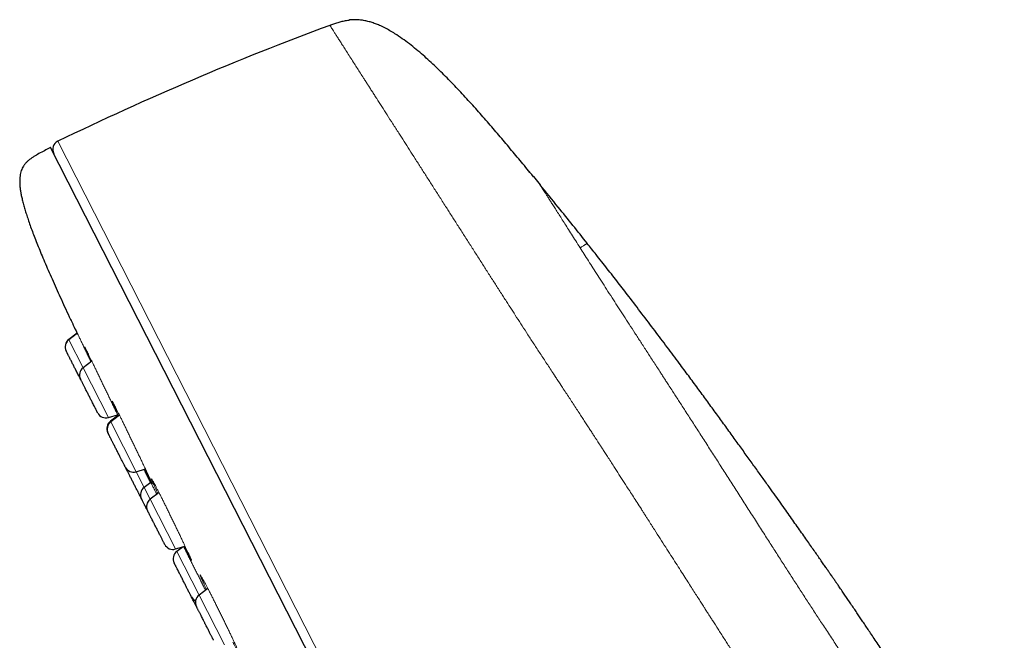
# Model space of a CAD drawing. Header units: millimetres. Extents: x 8 to 1352, y 12 to 1248.
# Tile 30 of 119: x 50 to 104, y 1129 to 1163. Entities that reach past the tile are written whole.
import ezdxf

# ---------------------------------------------------------------- set-up
doc = ezdxf.new("R2010")
doc.units = ezdxf.units.MM

msp = doc.modelspace()

# ---------------------------------------------------------------- linework, layer by layer
at = {"color": 252, "linetype": 'Continuous', "lineweight": 0}
for p, q in [((67.684, 1162.716), (67.741, 1162.724)), ((51.732, 1156.073), (88.931, 1083.068)), ((77.521, 1154.455), (77.782, 1154.138)), ((52.336, 1145.203), (52.332, 1145.211)), ((53.118, 1143.668), (52.336, 1145.203)), ((54.507, 1140.943), (53.118, 1143.668)), ((54.632, 1140.697), (54.613, 1140.734)), ((56.021, 1137.971), (54.632, 1140.697)), ((56.461, 1137.107), (56.021, 1137.971)), ((56.791, 1136.46), (56.461, 1137.107)), ((58.18, 1133.735), (56.791, 1136.46)), ((58.585, 1133.859), (58.587, 1133.855)), ((59.468, 1131.205), (58.248, 1133.6)), ((60.857, 1128.48), (59.468, 1131.205))]:
    msp.add_line(p, q, dxfattribs=at)
at = {"color": 7, "linetype": 'Continuous', "lineweight": 30}
for p, q in [((67.701, 1162.721), (67.684, 1162.718)), ((88.422, 1082.941), (51.331, 1155.737)), ((77.782, 1154.138), (78.145, 1153.695)), ((52.787, 1145.554), (52.332, 1145.211)), ((52.805, 1145.556), (52.336, 1145.203)), ((52.188, 1144.584), (52.188, 1144.585)), ((53.595, 1144.028), (53.118, 1143.668)), ((54.507, 1140.943), (55.004, 1141.095)), ((54.989, 1141.018), (54.613, 1140.734)), ((55.115, 1141.06), (54.632, 1140.697)), ((54.958, 1141.081), (55.008, 1140.979)), ((56.021, 1137.971), (56.53, 1138.127)), ((56.827, 1137.383), (56.461, 1137.107)), ((57.275, 1136.825), (56.791, 1136.46)), ((58.18, 1133.735), (58.702, 1133.895)), ((58.596, 1133.862), (58.248, 1133.6)), ((58.573, 1133.855), (58.577, 1133.848)), ((59.951, 1131.569), (59.468, 1131.205))]:
    msp.add_line(p, q, dxfattribs=at)
for centre, radius, start, end in [((125.364, 1004.087), 168.883, 110.35127, 115.84836), ((51.95, 1155.623), 0.5, 115.8484, 207), ((52.633, 1144.812), 0.5, 127, 207), ((52.637, 1144.804), 0.5, 127, 207), ((53.419, 1143.269), 0.5, 127, 207), ((54.361, 1141.421), 0.5, 207, 287), ((54.914, 1140.335), 0.5, 127, 207), ((54.933, 1140.297), 0.5, 127, 207), ((55.875, 1138.449), 0.5, 207, 287), ((56.762, 1136.708), 0.5, 127, 207), ((57.092, 1136.061), 0.5, 127, 207), ((58.033, 1134.213), 0.5, 207, 287), ((58.549, 1133.201), 0.5, 127, 207), ((59.491, 1131.353), 0.5, 207, 244.8503), ((59.769, 1130.806), 0.5, 127, 207)]:
    msp.add_arc(centre, radius, start, end, dxfattribs=at)
for points, knots in [([(66.63, 1162.428), (66.705, 1162.456), (66.854, 1162.511), (67.08, 1162.588), (67.31, 1162.652), (67.512, 1162.697), (67.637, 1162.711), (67.684, 1162.716)], [0, 0, 0, 0, 0.21808, 0.436122, 0.654197, 0.872152, 1, 1, 1, 1]), ([(77.785, 1154.134), (77.722, 1154.212), (77.454, 1154.539), (76.979, 1155.113), (76.359, 1155.856), (75.734, 1156.594), (75.102, 1157.326), (74.461, 1158.05), (73.808, 1158.763), (73.251, 1159.346), (72.796, 1159.804), (72.45, 1160.141), (72.097, 1160.472), (71.737, 1160.795), (71.369, 1161.109), (70.991, 1161.412), (70.603, 1161.7), (70.246, 1161.941), (69.924, 1162.136), (69.641, 1162.29), (69.374, 1162.417), (69.125, 1162.519), (68.896, 1162.597), (68.662, 1162.661), (68.425, 1162.707), (68.184, 1162.735), (67.943, 1162.739), (67.775, 1162.733), (67.689, 1162.719), (67.683, 1162.718)], [0, 0, 0, 0, 0.022063, 0.093054, 0.164048, 0.235044, 0.306044, 0.377048, 0.448053, 0.51905, 0.554546, 0.590036, 0.625519, 0.661004, 0.696504, 0.732028, 0.76759, 0.803178, 0.826915, 0.850645, 0.874376, 0.892179, 0.909958, 0.927704, 0.945441, 0.963187, 0.98093, 0.99867, 1, 1, 1, 1]), ([(51.331, 1155.737), (51.321, 1155.731), (51.209, 1155.671), (50.997, 1155.559), (50.701, 1155.401), (50.462, 1155.265), (50.282, 1155.147), (50.156, 1155.052), (50.039, 1154.949), (49.934, 1154.835), (49.848, 1154.716), (49.78, 1154.593), (49.728, 1154.468), (49.688, 1154.329), (49.659, 1154.175), (49.644, 1154.014), (49.642, 1153.845), (49.65, 1153.67), (49.669, 1153.48), (49.7, 1153.272), (49.743, 1153.047), (49.799, 1152.802), (49.867, 1152.546), (49.944, 1152.278), (50.032, 1151.999), (50.132, 1151.7), (50.245, 1151.381), (50.371, 1151.041), (50.51, 1150.679), (50.663, 1150.295), (50.83, 1149.889), (51.011, 1149.458), (51.207, 1149.004), (51.418, 1148.524), (51.638, 1148.03), (51.869, 1147.521), (52.109, 1146.999), (52.363, 1146.453), (52.592, 1145.966), (52.736, 1145.661), (52.791, 1145.546)], [0, 0, 0, 0, 0.0031197, 0.0326787, 0.0616932, 0.0897798, 0.1035237, 0.1170123, 0.1303233, 0.143608, 0.1571099, 0.1680943, 0.1796291, 0.1919463, 0.2052935, 0.2199234, 0.2336436, 0.2486372, 0.2650511, 0.2830265, 0.3026986, 0.3241972, 0.3476466, 0.3709576, 0.396096, 0.4231464, 0.4521899, 0.4833041, 0.5165631, 0.5520372, 0.5897931, 0.6298935, 0.6723972, 0.7173587, 0.7648279, 0.8119225, 0.8613211, 0.9130538, 0.9671469, 1, 1, 1, 1]), ([(80.73, 1150.484), (80.469, 1150.812), (79.942, 1151.475), (79.081, 1152.546), (78.478, 1153.285), (78.144, 1153.695)], [0, 0, 0, 0, 0.305589, 0.615654, 1, 1, 1, 1]), ([(103.578, 1117.626), (103.441, 1117.849), (103.132, 1118.353), (102.654, 1119.127), (102.151, 1119.939), (101.661, 1120.725), (101.218, 1121.432), (100.821, 1122.063), (100.468, 1122.622), (100.126, 1123.163), (99.793, 1123.686), (99.458, 1124.21), (99.124, 1124.733), (98.789, 1125.252), (98.468, 1125.749), (98.161, 1126.223), (97.868, 1126.673), (97.589, 1127.1), (97.325, 1127.503), (97.074, 1127.885), (96.836, 1128.244), (96.612, 1128.582), (96.405, 1128.894), (96.213, 1129.182), (96.038, 1129.443), (95.876, 1129.684), (95.723, 1129.912), (95.572, 1130.135), (95.362, 1130.446), (95.095, 1130.84), (94.851, 1131.198), (94.691, 1131.432), (94.614, 1131.544), (94.543, 1131.648), (94.48, 1131.739), (94.429, 1131.814), (94.388, 1131.873), (94.356, 1131.92), (94.327, 1131.962), (94.3, 1132.002), (94.269, 1132.047), (94.231, 1132.102), (94.182, 1132.174), (94.121, 1132.262), (94.043, 1132.375), (93.945, 1132.516), (93.826, 1132.688), (93.691, 1132.883), (93.539, 1133.102), (93.374, 1133.339), (93.198, 1133.593), (93.009, 1133.862), (92.806, 1134.152), (92.588, 1134.463), (92.355, 1134.795), (92.112, 1135.14), (91.86, 1135.498), (91.598, 1135.867), (91.323, 1136.255), (91.035, 1136.661), (90.712, 1137.113), (90.355, 1137.613), (89.96, 1138.165), (89.547, 1138.74), (89.115, 1139.339), (88.665, 1139.962), (88.207, 1140.594), (87.742, 1141.233), (87.271, 1141.879), (86.785, 1142.542), (86.284, 1143.221), (85.726, 1143.975), (85.107, 1144.804), (84.426, 1145.711), (83.724, 1146.636), (83.055, 1147.51), (82.421, 1148.33), (81.825, 1149.095), (81.26, 1149.814), (80.893, 1150.278), (80.73, 1150.483)], [0, 0, 0, 0, 0.019634, 0.044253, 0.068136, 0.091261, 0.113609, 0.130612, 0.147117, 0.163117, 0.178607, 0.19358, 0.209673, 0.225109, 0.239878, 0.253976, 0.267395, 0.28013, 0.292175, 0.303524, 0.314361, 0.324467, 0.333839, 0.342472, 0.350364, 0.357417, 0.364224, 0.370943, 0.377573, 0.39231, 0.40658, 0.410074, 0.413538, 0.416781, 0.419535, 0.4218, 0.423574, 0.42492, 0.426074, 0.427346, 0.428534, 0.430199, 0.432367, 0.435038, 0.438214, 0.44269, 0.447895, 0.453829, 0.460492, 0.467887, 0.47545, 0.483652, 0.492494, 0.501977, 0.512101, 0.522867, 0.533604, 0.544909, 0.55678, 0.569215, 0.58221, 0.598368, 0.615302, 0.633002, 0.651452, 0.670636, 0.690531, 0.709918, 0.729891, 0.750425, 0.771492, 0.793064, 0.820701, 0.849037, 0.878041, 0.907699, 0.931471, 0.955681, 0.980372, 1, 1, 1, 1]), ([(52.97, 1143.049), (52.969, 1143.051), (52.96, 1143.068), (52.942, 1143.104), (52.916, 1143.155), (52.88, 1143.225), (52.835, 1143.315), (52.778, 1143.425), (52.725, 1143.53), (52.676, 1143.627), (52.631, 1143.714), (52.587, 1143.8), (52.542, 1143.888), (52.498, 1143.976), (52.454, 1144.063), (52.412, 1144.145), (52.372, 1144.222), (52.336, 1144.294), (52.306, 1144.351), (52.283, 1144.397), (52.265, 1144.432), (52.244, 1144.473), (52.223, 1144.515), (52.205, 1144.551), (52.195, 1144.57), (52.191, 1144.577), (52.192, 1144.576), (52.192, 1144.576)], [0, 0, 0, 0, 0.00388, 0.033529, 0.063344, 0.093463, 0.148533, 0.203261, 0.25853, 0.29991, 0.340975, 0.382096, 0.423644, 0.46852, 0.51298, 0.557496, 0.602541, 0.647418, 0.691877, 0.721526, 0.751341, 0.78146, 0.83653, 0.891258, 0.946526, 0.987907, 1, 1, 1, 1]), ([(53.915, 1141.195), (53.915, 1141.195), (53.916, 1141.193), (53.913, 1141.199), (53.905, 1141.214), (53.892, 1141.239), (53.875, 1141.274), (53.853, 1141.317), (53.83, 1141.362), (53.807, 1141.407), (53.785, 1141.449), (53.756, 1141.507), (53.717, 1141.583), (53.666, 1141.682), (53.617, 1141.78), (53.57, 1141.872), (53.527, 1141.957), (53.483, 1142.043), (53.437, 1142.133), (53.39, 1142.225), (53.343, 1142.318), (53.296, 1142.409), (53.251, 1142.497), (53.208, 1142.581), (53.173, 1142.652), (53.143, 1142.709), (53.119, 1142.756), (53.09, 1142.813), (53.059, 1142.875), (53.028, 1142.936), (53.005, 1142.98), (52.99, 1143.01), (52.98, 1143.029), (52.974, 1143.04), (52.974, 1143.041), (52.974, 1143.042)], [0, 0, 0, 0, 0.004203, 0.036817, 0.069128, 0.10148, 0.134216, 0.16683, 0.199141, 0.220688, 0.242356, 0.264245, 0.304267, 0.344041, 0.384207, 0.41428, 0.444124, 0.474008, 0.504203, 0.536817, 0.569128, 0.60148, 0.634216, 0.66683, 0.699141, 0.720688, 0.742356, 0.764245, 0.804267, 0.844041, 0.884207, 0.91428, 0.944124, 0.974008, 1, 1, 1, 1]), ([(54.484, 1140.077), (54.481, 1140.083), (54.475, 1140.096), (54.469, 1140.106), (54.469, 1140.107), (54.469, 1140.108)], [0, 0, 0, 0, 0.282142, 0.685145, 1, 1, 1, 1]), ([(55.429, 1138.223), (55.429, 1138.223), (55.429, 1138.224), (55.422, 1138.236), (55.412, 1138.257), (55.398, 1138.285), (55.382, 1138.314), (55.367, 1138.344), (55.346, 1138.386), (55.315, 1138.446), (55.274, 1138.528), (55.231, 1138.612), (55.189, 1138.694), (55.15, 1138.771), (55.108, 1138.853), (55.064, 1138.939), (55.018, 1139.03), (54.97, 1139.124), (54.922, 1139.218), (54.874, 1139.312), (54.827, 1139.404), (54.787, 1139.483), (54.753, 1139.55), (54.724, 1139.606), (54.689, 1139.675), (54.649, 1139.753), (54.607, 1139.836), (54.574, 1139.902), (54.547, 1139.954), (54.527, 1139.993), (54.511, 1140.024), (54.499, 1140.048), (54.491, 1140.064), (54.487, 1140.071), (54.488, 1140.07), (54.488, 1140.07)], [0, 0, 0, 0, 0.024557, 0.057293, 0.089907, 0.122218, 0.143765, 0.165433, 0.187322, 0.227344, 0.267117, 0.307284, 0.337357, 0.367201, 0.397085, 0.42728, 0.459894, 0.492205, 0.524557, 0.557293, 0.589907, 0.622218, 0.643765, 0.665433, 0.687322, 0.727344, 0.767117, 0.807284, 0.837357, 0.867201, 0.897085, 0.92728, 0.959894, 0.992205, 1, 1, 1, 1]), ([(56.314, 1136.487), (56.311, 1136.492), (56.301, 1136.512), (56.278, 1136.556), (56.247, 1136.618), (56.216, 1136.679), (56.187, 1136.736), (56.16, 1136.788), (56.125, 1136.858), (56.079, 1136.947), (56.023, 1137.058), (55.969, 1137.163), (55.92, 1137.259), (55.876, 1137.346), (55.832, 1137.433), (55.787, 1137.521), (55.742, 1137.609), (55.698, 1137.695), (55.656, 1137.778), (55.617, 1137.855), (55.58, 1137.927), (55.551, 1137.984), (55.528, 1138.029), (55.51, 1138.065), (55.489, 1138.106), (55.467, 1138.148), (55.449, 1138.184), (55.44, 1138.202), (55.436, 1138.21), (55.436, 1138.209), (55.436, 1138.208)], [0, 0, 0, 0, 0.013214, 0.052533, 0.091705, 0.130512, 0.156392, 0.182417, 0.208707, 0.256776, 0.304547, 0.352789, 0.388909, 0.424754, 0.460647, 0.496913, 0.536085, 0.574892, 0.613749, 0.653068, 0.69224, 0.731047, 0.756927, 0.782952, 0.809242, 0.857311, 0.905082, 0.953324, 0.989444, 1, 1, 1, 1]), ([(56.643, 1135.84), (56.638, 1135.851), (56.617, 1135.892), (56.582, 1135.96), (56.544, 1136.034), (56.513, 1136.095), (56.488, 1136.145), (56.457, 1136.205), (56.423, 1136.273), (56.388, 1136.341), (56.362, 1136.392), (56.343, 1136.429), (56.33, 1136.454), (56.322, 1136.471), (56.317, 1136.48), (56.317, 1136.48), (56.317, 1136.48)], [0, 0, 0, 0, 0.029533, 0.110928, 0.191565, 0.24534, 0.299416, 0.354044, 0.453926, 0.553188, 0.65343, 0.728483, 0.802964, 0.877546, 0.952902, 1, 1, 1, 1]), ([(57.587, 1133.987), (57.587, 1133.987), (57.588, 1133.986), (57.584, 1133.993), (57.578, 1134.005), (57.57, 1134.021), (57.557, 1134.046), (57.538, 1134.085), (57.507, 1134.144), (57.474, 1134.21), (57.439, 1134.277), (57.406, 1134.343), (57.369, 1134.415), (57.33, 1134.493), (57.287, 1134.577), (57.241, 1134.667), (57.194, 1134.759), (57.146, 1134.853), (57.098, 1134.947), (57.055, 1135.031), (57.019, 1135.103), (56.988, 1135.164), (56.948, 1135.241), (56.902, 1135.331), (56.851, 1135.432), (56.808, 1135.516), (56.773, 1135.585), (56.744, 1135.642), (56.719, 1135.692), (56.696, 1135.736), (56.677, 1135.774), (56.662, 1135.803), (56.652, 1135.823), (56.647, 1135.833), (56.647, 1135.833), (56.647, 1135.833)], [0, 0, 0, 0, 0.012983, 0.045294, 0.066841, 0.088509, 0.110398, 0.15042, 0.190194, 0.23036, 0.260433, 0.290277, 0.320161, 0.350356, 0.38297, 0.415281, 0.447633, 0.480369, 0.512983, 0.545294, 0.566841, 0.588509, 0.610398, 0.65042, 0.690194, 0.73036, 0.760433, 0.790277, 0.820161, 0.850356, 0.88297, 0.915281, 0.947633, 0.980369, 1, 1, 1, 1]), ([(59.045, 1131.127), (59.045, 1131.127), (59.045, 1131.126), (59.041, 1131.133), (59.034, 1131.148), (59.024, 1131.168), (59.013, 1131.189), (58.996, 1131.222), (58.972, 1131.269), (58.937, 1131.338), (58.9, 1131.411), (58.862, 1131.485), (58.826, 1131.557), (58.787, 1131.632), (58.745, 1131.714), (58.701, 1131.802), (58.654, 1131.894), (58.606, 1131.987), (58.558, 1132.082), (58.51, 1132.176), (58.468, 1132.259), (58.432, 1132.329), (58.402, 1132.388), (58.364, 1132.463), (58.32, 1132.549), (58.272, 1132.643), (58.233, 1132.72), (58.201, 1132.783), (58.175, 1132.833), (58.154, 1132.876), (58.135, 1132.912), (58.12, 1132.942), (58.11, 1132.962), (58.104, 1132.973), (58.104, 1132.973), (58.104, 1132.973)], [0, 0, 0, 0, 0.0111356, 0.0437496, 0.0760603, 0.0976077, 0.1192756, 0.1411645, 0.1811863, 0.22096, 0.2611261, 0.2911994, 0.3210432, 0.3509278, 0.3811225, 0.4137364, 0.4460471, 0.4783991, 0.5111356, 0.5437496, 0.5760603, 0.5976077, 0.6192756, 0.6411645, 0.6811863, 0.72096, 0.7611261, 0.7911994, 0.8210432, 0.8509278, 0.8811225, 0.9137364, 0.9460471, 0.9783991, 1, 1, 1, 1]), ([(59.32, 1130.586), (59.311, 1130.604), (59.289, 1130.647), (59.251, 1130.723), (59.206, 1130.81), (59.159, 1130.902), (59.112, 1130.996), (59.074, 1131.068), (59.053, 1131.11), (59.049, 1131.119)], [0, 0, 0, 0, 0.113211, 0.270379, 0.440318, 0.608677, 0.77725, 0.947828, 1, 1, 1, 1]), ([(60.265, 1128.732), (60.265, 1128.732), (60.265, 1128.731), (60.262, 1128.737), (60.254, 1128.753), (60.237, 1128.787), (60.215, 1128.83), (60.19, 1128.879), (60.164, 1128.93), (60.135, 1128.987), (60.102, 1129.053), (60.065, 1129.125), (60.024, 1129.205), (59.981, 1129.29), (59.935, 1129.379), (59.889, 1129.47), (59.847, 1129.553), (59.809, 1129.626), (59.777, 1129.689), (59.736, 1129.77), (59.687, 1129.867), (59.63, 1129.978), (59.58, 1130.076), (59.538, 1130.159), (59.502, 1130.23), (59.468, 1130.296), (59.437, 1130.357), (59.408, 1130.414), (59.382, 1130.464), (59.361, 1130.506), (59.345, 1130.538), (59.332, 1130.562), (59.326, 1130.575), (59.324, 1130.579), (59.324, 1130.579), (59.324, 1130.579)], [0, 0, 0, 0, 0.0115737, 0.0334626, 0.0734844, 0.1132582, 0.1534243, 0.1834975, 0.2133413, 0.2432259, 0.2734206, 0.3060346, 0.3383452, 0.3706972, 0.4034337, 0.4360477, 0.4683584, 0.4899058, 0.5115737, 0.5334626, 0.5734844, 0.6132582, 0.6534243, 0.6834975, 0.7133413, 0.7432259, 0.7734206, 0.8060346, 0.8383452, 0.8706972, 0.9034337, 0.9360477, 0.9683584, 0.9899058, 1, 1, 1, 1])]:
    msp.add_open_spline(points, degree=3, knots=knots, dxfattribs=at)
at = {"color": 252, "linetype": 'Continuous', "lineweight": 0}
for points, knots in [([(76.305, 1147.298), (76.199, 1147.464), (75.982, 1147.801), (75.657, 1148.308), (75.326, 1148.826), (74.989, 1149.354), (74.647, 1149.89), (74.3, 1150.433), (74.011, 1150.885), (73.783, 1151.244), (73.615, 1151.506), (73.451, 1151.762), (73.29, 1152.015), (73.131, 1152.263), (72.905, 1152.618), (72.615, 1153.07), (72.274, 1153.605), (71.945, 1154.119), (71.624, 1154.622), (71.306, 1155.118), (70.995, 1155.604), (70.696, 1156.072), (70.391, 1156.55), (70.082, 1157.033), (69.771, 1157.518), (69.477, 1157.979), (69.246, 1158.34), (69.071, 1158.613), (68.947, 1158.807), (68.826, 1158.996), (68.709, 1159.179), (68.594, 1159.358), (68.458, 1159.571), (68.305, 1159.811), (68.137, 1160.073), (67.96, 1160.349), (67.778, 1160.634), (67.595, 1160.92), (67.428, 1161.182), (67.276, 1161.42), (67.139, 1161.634), (67.018, 1161.823), (66.913, 1161.987), (66.825, 1162.125), (66.753, 1162.237), (66.698, 1162.323), (66.659, 1162.383), (66.635, 1162.421), (66.632, 1162.426), (66.63, 1162.428)], [0, 0, 0, 0, 0.018041, 0.036713, 0.056016, 0.075951, 0.096518, 0.117718, 0.139551, 0.150397, 0.160982, 0.171508, 0.181975, 0.192383, 0.202733, 0.226895, 0.25073, 0.273401, 0.296602, 0.32057, 0.344407, 0.368114, 0.391689, 0.419305, 0.446738, 0.473989, 0.501057, 0.513854, 0.52661, 0.539325, 0.551998, 0.56463, 0.577612, 0.598511, 0.619377, 0.64021, 0.668058, 0.695846, 0.723574, 0.751242, 0.779351, 0.807398, 0.835382, 0.863303, 0.891162, 0.918462, 0.945702, 0.972881, 1, 1, 1, 1]), ([(78.145, 1153.695), (78.146, 1153.693), (78.149, 1153.688), (78.172, 1153.653), (78.208, 1153.597), (78.258, 1153.519), (78.32, 1153.42), (78.395, 1153.303), (78.481, 1153.167), (78.579, 1153.013), (78.689, 1152.84), (78.813, 1152.644), (78.952, 1152.426), (79.106, 1152.184), (79.275, 1151.918), (79.458, 1151.629), (79.656, 1151.317), (79.869, 1150.981), (80.097, 1150.622), (80.261, 1150.363), (80.344, 1150.233)], [0, 0, 0, 0, 0.0566727, 0.1129232, 0.1687573, 0.2241807, 0.2791987, 0.3328452, 0.3861109, 0.4390007, 0.4915195, 0.545515, 0.6002369, 0.6556931, 0.7118917, 0.7688409, 0.8255119, 0.8829231, 0.941083, 1, 1, 1, 1]), ([(80.344, 1150.233), (80.37, 1150.25), (80.422, 1150.284), (80.489, 1150.328), (80.548, 1150.366), (80.599, 1150.399), (80.643, 1150.425), (80.681, 1150.448), (80.709, 1150.468), (80.726, 1150.479), (80.732, 1150.485), (80.73, 1150.484), (80.73, 1150.483)], [0, 0, 0, 0, 0.107192, 0.212563, 0.316417, 0.419139, 0.521979, 0.626889, 0.750096, 0.873217, 0.996423, 1, 1, 1, 1]), ([(80.344, 1150.233), (80.417, 1150.118), (80.563, 1149.887), (80.798, 1149.519), (81.045, 1149.133), (81.305, 1148.727), (81.579, 1148.3), (81.867, 1147.853), (82.156, 1147.404), (82.445, 1146.956), (82.733, 1146.511), (83.032, 1146.049), (83.343, 1145.568), (83.666, 1145.069), (84.001, 1144.551), (84.349, 1144.014), (84.608, 1143.615), (84.77, 1143.365), (84.83, 1143.271), (84.892, 1143.176), (84.953, 1143.081), (85.015, 1142.985), (85.077, 1142.889), (85.234, 1142.646), (85.478, 1142.27), (85.812, 1141.753), (86.163, 1141.209), (86.545, 1140.617), (86.959, 1139.973), (87.38, 1139.318), (87.806, 1138.654), (88.235, 1137.985), (88.669, 1137.306), (89.108, 1136.619), (89.552, 1135.924), (90, 1135.222), (90.436, 1134.539), (90.857, 1133.882), (91.26, 1133.253), (91.659, 1132.631), (92.056, 1132.016), (92.449, 1131.406), (92.84, 1130.804), (93.228, 1130.209), (93.631, 1129.594), (94.049, 1128.959), (94.481, 1128.306), (94.911, 1127.662), (95.336, 1127.029), (95.758, 1126.405), (96.176, 1125.791), (96.482, 1125.344), (96.678, 1125.06), (96.765, 1124.934), (96.851, 1124.808), (96.938, 1124.684), (97.024, 1124.56), (97.109, 1124.436), (97.321, 1124.131), (97.64, 1123.675), (98.061, 1123.075), (98.445, 1122.534), (98.807, 1122.026), (99.149, 1121.55), (99.484, 1121.085), (99.846, 1120.588), (100.234, 1120.059), (100.644, 1119.503), (101.046, 1118.963), (101.439, 1118.439), (101.822, 1117.931), (102.196, 1117.439), (102.438, 1117.122), (102.559, 1116.964)], [0, 0, 0, 0, 0.0163422, 0.0328614, 0.049575, 0.0664993, 0.0836495, 0.1010401, 0.1186841, 0.1343407, 0.1502092, 0.1662983, 0.1826154, 0.1991675, 0.2159615, 0.2330049, 0.2503042, 0.2531757, 0.2560547, 0.258941, 0.2618347, 0.2647358, 0.2676443, 0.2705602, 0.2867315, 0.3013638, 0.3161809, 0.3340634, 0.3522133, 0.3706334, 0.388771, 0.4069627, 0.4252116, 0.4435234, 0.4619047, 0.4803617, 0.4989006, 0.5154097, 0.5317234, 0.5478488, 0.5637953, 0.5795725, 0.5951894, 0.610655, 0.6259775, 0.643324, 0.6605068, 0.6775401, 0.6944378, 0.7112127, 0.7278766, 0.7444406, 0.7479354, 0.7514198, 0.7548941, 0.7583582, 0.7618125, 0.7652568, 0.7686915, 0.787411, 0.8038912, 0.8201622, 0.8345214, 0.8487288, 0.8627908, 0.8767137, 0.8946748, 0.9125023, 0.9302074, 0.9478005, 0.965291, 0.982688, 1, 1, 1, 1]), ([(98.195, 1114.237), (98.03, 1114.461), (97.704, 1114.905), (97.215, 1115.576), (96.734, 1116.243), (96.26, 1116.904), (95.793, 1117.559), (95.335, 1118.206), (94.881, 1118.852), (94.432, 1119.495), (93.989, 1120.134), (93.603, 1120.694), (93.273, 1121.175), (93.064, 1121.482), (92.925, 1121.687), (92.853, 1121.792), (92.783, 1121.896), (92.712, 1122), (92.642, 1122.104), (92.482, 1122.341), (92.227, 1122.72), (91.873, 1123.248), (91.507, 1123.8), (91.127, 1124.374), (90.734, 1124.971), (90.327, 1125.591), (89.942, 1126.182), (89.578, 1126.741), (89.239, 1127.264), (88.891, 1127.801), (88.551, 1128.328), (88.219, 1128.844), (87.908, 1129.328), (87.694, 1129.662), (87.578, 1129.843), (87.55, 1129.887), (87.521, 1129.932), (87.492, 1129.977), (87.463, 1130.023), (87.434, 1130.068), (87.405, 1130.113), (87.348, 1130.203), (87.257, 1130.344), (87.129, 1130.545), (86.987, 1130.767), (86.832, 1131.01), (86.663, 1131.274), (86.481, 1131.559), (86.285, 1131.866), (86.07, 1132.203), (85.835, 1132.57), (85.58, 1132.97), (85.309, 1133.394), (85.023, 1133.842), (84.722, 1134.313), (84.406, 1134.807), (84.158, 1135.195), (83.99, 1135.458), (83.915, 1135.576), (83.855, 1135.67), (83.803, 1135.75), (83.752, 1135.83), (83.639, 1136.006), (83.475, 1136.263), (83.26, 1136.599), (83.024, 1136.965), (82.762, 1137.374), (82.474, 1137.821), (82.227, 1138.205), (82.017, 1138.53), (81.85, 1138.788), (81.721, 1138.987), (81.648, 1139.101), (81.62, 1139.143), (81.612, 1139.156), (81.604, 1139.169), (81.595, 1139.182), (81.587, 1139.195), (81.581, 1139.204), (81.573, 1139.216), (81.563, 1139.232), (81.546, 1139.257), (81.522, 1139.294), (81.489, 1139.346), (81.444, 1139.415), (81.385, 1139.505), (81.312, 1139.618), (81.222, 1139.756), (81.119, 1139.915), (81.003, 1140.093), (80.877, 1140.286), (80.742, 1140.493), (80.598, 1140.713), (80.444, 1140.95), (80.278, 1141.204), (80.102, 1141.474), (79.923, 1141.748), (79.742, 1142.025), (79.56, 1142.302), (79.348, 1142.625), (79.188, 1142.869), (79.083, 1143.029), (79.056, 1143.07), (79.029, 1143.11), (79.002, 1143.151), (78.975, 1143.193), (78.948, 1143.234), (78.921, 1143.276), (78.777, 1143.495), (78.521, 1143.884), (78.16, 1144.434), (77.815, 1144.963), (77.484, 1145.47), (77.169, 1145.956), (76.867, 1146.422), (76.58, 1146.868), (76.396, 1147.156), (76.305, 1147.298)], [0, 0, 0, 0, 0.022523, 0.044612, 0.066265, 0.087481, 0.108261, 0.128602, 0.148505, 0.168483, 0.187996, 0.207046, 0.219364, 0.23148, 0.23462, 0.237746, 0.240858, 0.243956, 0.24704, 0.25011, 0.265086, 0.280653, 0.296813, 0.313566, 0.330912, 0.348852, 0.367387, 0.382064, 0.397094, 0.412476, 0.428212, 0.442353, 0.456767, 0.469678, 0.470958, 0.472239, 0.473523, 0.474808, 0.476096, 0.477386, 0.478678, 0.479972, 0.485088, 0.490812, 0.497145, 0.504086, 0.511637, 0.519796, 0.528564, 0.537942, 0.548704, 0.560172, 0.572346, 0.585225, 0.59881, 0.613102, 0.6281, 0.632543, 0.636032, 0.638378, 0.640713, 0.643037, 0.645351, 0.656118, 0.665534, 0.674764, 0.688393, 0.701595, 0.714368, 0.722563, 0.730572, 0.737465, 0.740453, 0.740842, 0.74123, 0.741618, 0.742006, 0.742393, 0.74278, 0.742867, 0.743487, 0.7442, 0.745154, 0.746799, 0.748871, 0.75137, 0.754932, 0.75911, 0.763902, 0.76931, 0.775333, 0.781511, 0.788224, 0.795474, 0.803261, 0.811584, 0.820444, 0.828686, 0.837343, 0.846417, 0.859033, 0.860311, 0.861596, 0.862888, 0.864187, 0.865493, 0.866807, 0.868127, 0.869454, 0.887678, 0.905358, 0.922494, 0.939085, 0.955132, 0.970633, 0.98559, 1, 1, 1, 1]), ([(52.792, 1145.546), (52.791, 1145.549), (52.762, 1145.61), (52.711, 1145.717), (52.642, 1145.864), (52.582, 1145.993), (52.531, 1146.103), (52.489, 1146.193), (52.457, 1146.264), (52.435, 1146.314), (52.423, 1146.341), (52.421, 1146.348), (52.428, 1146.334), (52.431, 1146.328)], [0, 0, 0, 0, 0.00458, 0.103672, 0.203994, 0.304452, 0.403642, 0.502544, 0.602079, 0.702257, 0.801439, 0.900428, 1, 1, 1, 1]), ([(52.431, 1146.328), (52.437, 1146.317), (52.448, 1146.295), (52.477, 1146.235), (52.515, 1146.156), (52.563, 1146.056), (52.62, 1145.938), (52.684, 1145.802), (52.757, 1145.649), (52.838, 1145.48), (52.925, 1145.298), (53.017, 1145.105), (53.114, 1144.903), (53.215, 1144.691), (53.319, 1144.474), (53.425, 1144.253), (53.502, 1144.093), (53.543, 1144.007), (53.55, 1143.994)], [0, 0, 0, 0, 0.065874, 0.131385, 0.197035, 0.263347, 0.329117, 0.394553, 0.460237, 0.526799, 0.593026, 0.658563, 0.72409, 0.790308, 0.857078, 0.922814, 0.988177, 1, 1, 1, 1]), ([(53.562, 1144.003), (53.548, 1144.032), (53.508, 1144.118), (53.448, 1144.246), (53.384, 1144.385), (53.329, 1144.505), (53.283, 1144.607), (53.246, 1144.689), (53.22, 1144.751), (53.204, 1144.791), (53.198, 1144.809), (53.203, 1144.806), (53.218, 1144.781), (53.242, 1144.735), (53.267, 1144.688), (53.279, 1144.664)], [0, 0, 0, 0, 0.040863, 0.121091, 0.200561, 0.280137, 0.360663, 0.441369, 0.521048, 0.60048, 0.680397, 0.76086, 0.840523, 0.92003, 1, 1, 1, 1]), ([(53.279, 1144.664), (53.293, 1144.636), (53.321, 1144.58), (53.375, 1144.472), (53.437, 1144.346), (53.508, 1144.202), (53.585, 1144.043), (53.669, 1143.87), (53.759, 1143.683), (53.855, 1143.484), (53.954, 1143.277), (54.057, 1143.064), (54.161, 1142.846), (54.268, 1142.624), (54.375, 1142.402), (54.481, 1142.181), (54.584, 1141.966), (54.685, 1141.755), (54.783, 1141.551), (54.876, 1141.357), (54.962, 1141.177), (55.017, 1141.06), (55.043, 1141.008), (55.043, 1141.006)], [0, 0, 0, 0, 0.049933, 0.099587, 0.149346, 0.199607, 0.249476, 0.299076, 0.348855, 0.399294, 0.449522, 0.499204, 0.54886, 0.599023, 0.649652, 0.699484, 0.74902, 0.798754, 0.849353, 0.899215, 0.948772, 0.998448, 1, 1, 1, 1]), ([(55.065, 1141.022), (55.039, 1141.077), (54.988, 1141.186), (54.92, 1141.332), (54.86, 1141.463), (54.809, 1141.576), (54.768, 1141.669), (54.737, 1141.741), (54.716, 1141.794), (54.706, 1141.825), (54.706, 1141.834), (54.717, 1141.821), (54.738, 1141.787), (54.769, 1141.732), (54.81, 1141.655), (54.86, 1141.56), (54.901, 1141.481), (54.921, 1141.441)], [0, 0, 0, 0, 0.06541, 0.131997, 0.199672, 0.266652, 0.332979, 0.399369, 0.466521, 0.533881, 0.600376, 0.666653, 0.733315, 0.800456, 0.866931, 0.933274, 1, 1, 1, 1]), ([(54.921, 1141.441), (54.943, 1141.398), (54.987, 1141.311), (55.062, 1141.161), (55.144, 1140.996), (55.233, 1140.816), (55.327, 1140.625), (55.424, 1140.424), (55.526, 1140.215), (55.631, 1139.998), (55.738, 1139.778), (55.844, 1139.557), (55.95, 1139.336), (56.055, 1139.116), (56.159, 1138.901), (56.258, 1138.693), (56.352, 1138.495), (56.442, 1138.307), (56.526, 1138.13), (56.603, 1137.967), (56.671, 1137.821), (56.732, 1137.692), (56.784, 1137.58), (56.827, 1137.488), (56.859, 1137.416), (56.882, 1137.365), (56.894, 1137.335), (56.895, 1137.326), (56.886, 1137.339), (56.866, 1137.374), (56.836, 1137.43), (56.796, 1137.506), (56.746, 1137.603), (56.687, 1137.719), (56.619, 1137.853), (56.552, 1137.985), (56.506, 1138.077), (56.487, 1138.114)], [0, 0, 0, 0, 0.028854, 0.057546, 0.086297, 0.115339, 0.144165, 0.172827, 0.201587, 0.230724, 0.259765, 0.288478, 0.317164, 0.346134, 0.3754, 0.404198, 0.432818, 0.461544, 0.490778, 0.519588, 0.548225, 0.576934, 0.605969, 0.63471, 0.6634, 0.692283, 0.721012, 0.749975, 0.778829, 0.807604, 0.836641, 0.865353, 0.89409, 0.923213, 0.952325, 0.981058, 1, 1, 1, 1]), ([(55.024, 1140.992), (55.012, 1141.016), (54.997, 1141.046), (54.98, 1141.08), (54.977, 1141.087)], [0, 0, 0, 0, 0.803389, 1, 1, 1, 1]), ([(56.444, 1138.101), (56.453, 1138.083), (56.497, 1137.994), (56.579, 1137.83), (56.688, 1137.612), (56.765, 1137.458), (56.805, 1137.378), (56.809, 1137.369)], [0, 0, 0, 0, 0.0739644, 0.3721196, 0.668033, 0.9646238, 1, 1, 1, 1]), ([(56.458, 1138.105), (56.467, 1138.089), (56.485, 1138.053), (56.513, 1137.999), (56.528, 1137.97)], [0, 0, 0, 0, 0.456742, 1, 1, 1, 1]), ([(56.528, 1137.97), (56.545, 1137.937), (56.578, 1137.871), (56.64, 1137.749), (56.71, 1137.61), (56.788, 1137.455), (56.873, 1137.285), (56.965, 1137.104), (57.057, 1136.919), (57.121, 1136.792), (57.151, 1136.732)], [0, 0, 0, 0, 0.127627, 0.254407, 0.381246, 0.509078, 0.636242, 0.762397, 0.888571, 1, 1, 1, 1]), ([(57.212, 1136.778), (57.2, 1136.803), (57.161, 1136.886), (57.102, 1137.011), (57.037, 1137.151), (56.982, 1137.273), (56.935, 1137.376), (56.899, 1137.461), (56.873, 1137.525), (56.858, 1137.568), (56.853, 1137.589), (56.859, 1137.588), (56.876, 1137.566), (56.903, 1137.523), (56.94, 1137.458), (56.987, 1137.373), (57.043, 1137.269), (57.108, 1137.146), (57.18, 1137.006), (57.235, 1136.9), (57.262, 1136.847)], [0, 0, 0, 0, 0.025214, 0.083294, 0.140367, 0.197215, 0.254407, 0.312517, 0.370084, 0.427071, 0.484092, 0.541741, 0.599618, 0.656745, 0.713674, 0.770918, 0.828593, 0.885696, 0.942686, 1, 1, 1, 1]), ([(57.262, 1136.847), (57.29, 1136.791), (57.347, 1136.679), (57.44, 1136.495), (57.537, 1136.3), (57.638, 1136.095), (57.743, 1135.883), (57.849, 1135.667), (57.956, 1135.446), (58.064, 1135.224), (58.17, 1135.003), (58.275, 1134.787), (58.376, 1134.576), (58.473, 1134.371), (58.566, 1134.175), (58.653, 1133.992), (58.733, 1133.823), (58.806, 1133.667), (58.871, 1133.528), (58.927, 1133.406), (58.974, 1133.303), (59.011, 1133.22), (59.038, 1133.157), (59.055, 1133.115), (59.061, 1133.094), (59.057, 1133.096), (59.042, 1133.118), (59.017, 1133.163), (58.981, 1133.227), (58.935, 1133.313), (58.881, 1133.418), (58.817, 1133.54), (58.744, 1133.682), (58.686, 1133.796), (58.651, 1133.865), (58.645, 1133.877)], [0, 0, 0, 0, 0.031055, 0.061933, 0.092875, 0.12413, 0.155163, 0.186011, 0.216959, 0.24831, 0.279583, 0.310488, 0.341354, 0.372516, 0.404025, 0.435021, 0.465818, 0.496722, 0.528179, 0.559183, 0.590004, 0.620907, 0.652138, 0.683063, 0.713944, 0.745047, 0.77596, 0.807137, 0.838186, 0.869157, 0.900406, 0.931305, 0.962232, 0.993578, 1, 1, 1, 1]), ([(58.617, 1133.869), (58.638, 1133.828), (58.687, 1133.73), (58.773, 1133.561), (58.872, 1133.365), (58.975, 1133.16), (59.081, 1132.95), (59.189, 1132.734), (59.3, 1132.514), (59.41, 1132.294), (59.52, 1132.076), (59.627, 1131.862), (59.728, 1131.659), (59.791, 1131.532), (59.821, 1131.472)], [0, 0, 0, 0, 0.062715, 0.148661, 0.23528, 0.321498, 0.406992, 0.492471, 0.57868, 0.665461, 0.751074, 0.836353, 0.922148, 1, 1, 1, 1]), ([(59.88, 1131.515), (59.855, 1131.567), (59.805, 1131.672), (59.737, 1131.816), (59.676, 1131.947), (59.624, 1132.061), (59.582, 1132.156), (59.551, 1132.23), (59.53, 1132.284), (59.52, 1132.317), (59.52, 1132.329), (59.532, 1132.319), (59.554, 1132.288), (59.587, 1132.234), (59.63, 1132.161), (59.682, 1132.068), (59.744, 1131.955), (59.814, 1131.825), (59.892, 1131.678), (59.977, 1131.515), (60.068, 1131.339), (60.133, 1131.212), (60.165, 1131.149)], [0, 0, 0, 0, 0.046344, 0.09615, 0.146272, 0.197147, 0.247151, 0.296946, 0.347028, 0.397902, 0.448346, 0.498267, 0.548198, 0.598656, 0.649358, 0.699397, 0.749253, 0.799369, 0.849882, 0.899895, 0.949807, 1, 1, 1, 1]), ([(60.165, 1131.149), (60.199, 1131.083), (60.265, 1130.952), (60.369, 1130.745), (60.476, 1130.531), (60.585, 1130.313), (60.693, 1130.092), (60.801, 1129.873), (60.907, 1129.654), (61.011, 1129.439), (61.112, 1129.23), (61.207, 1129.031), (61.297, 1128.842), (61.381, 1128.664), (61.458, 1128.499), (61.528, 1128.351), (61.588, 1128.22), (61.639, 1128.107), (61.681, 1128.012), (61.713, 1127.938), (61.735, 1127.884), (61.746, 1127.852), (61.747, 1127.841), (61.737, 1127.851), (61.716, 1127.884), (61.685, 1127.937), (61.644, 1128.011), (61.593, 1128.106), (61.533, 1128.218), (61.464, 1128.35), (61.394, 1128.484), (61.344, 1128.581), (61.323, 1128.623)], [0, 0, 0, 0, 0.033622, 0.067051, 0.100548, 0.134384, 0.167993, 0.201391, 0.234891, 0.268823, 0.302701, 0.336165, 0.369573, 0.40329, 0.437416, 0.470977, 0.504313, 0.537757, 0.571806, 0.605369, 0.638739, 0.6722, 0.705993, 0.739466, 0.772902, 0.806596, 0.840055, 0.873815, 0.907425, 0.940959, 0.974788, 1, 1, 1, 1])]:
    msp.add_open_spline(points, degree=3, knots=knots, dxfattribs=at)

doc.saveas('drawing.dxf')
